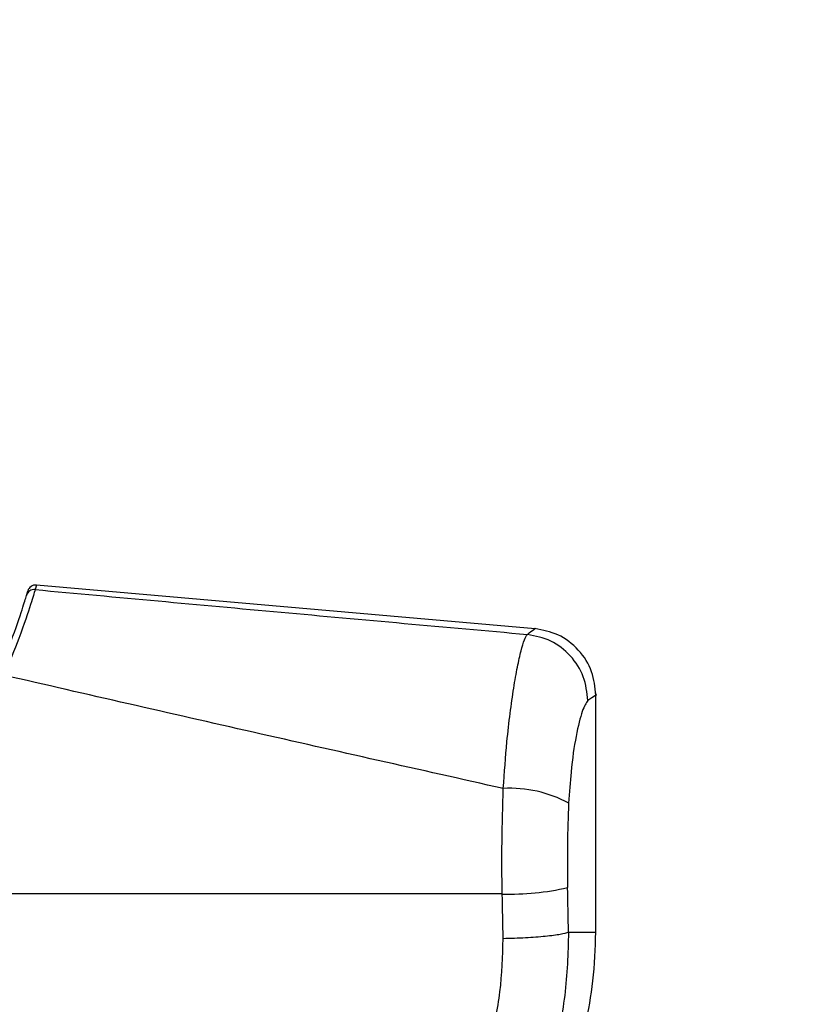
# Model space of a CAD drawing. Header units: millimetres. Extents: x 2436 to 18395, y 146 to 15846.
# Tile 8 of 45: x 3391 to 3486, y 5215 to 5333. Entities that reach past the tile are written whole.
import ezdxf

# ---------------------------------------------------------------- set-up
doc = ezdxf.new("R2010")
doc.units = ezdxf.units.MM
doc.header["$LTSCALE"] = 2
doc.layers.add('COMPONENT_GEOMETRY', color=7, linetype='Continuous')
doc.styles.add('SLDTEXTSTYLE0', font='TXT', dxfattribs={"width": 0.75})
doc.dimstyles.new('SLDDIMSTYLE0', dxfattribs={"dimtxt": 100, "dimasz": 6.604, "dimexe": 0, "dimexo": 0.0625, "dimgap": 25, "dimtad": 0, "dimtih": 1, "dimtoh": 1, "dimdec": 0, "dimrnd": 1e-09, "dimzin": 12, "dimdsep": 46, "dimtxsty": 'SLDTEXTSTYLE0', "dimsah": 1, "dimcen": 0.09, "dimadec": 0, "dimazin": 3, "dimtfac": 1, "dimtdec": 0, "dimtofl": 0, "dimtmove": 0, "dimatfit": 3, "dimfxl": 1, "dimfrac": 2, "dimtolj": 1, "dimtzin": 12, "dimarcsym": 0})

# ---------------------------------------------------------------- blocks, each defined once
blk = doc.blocks.new('_D')
at = {"layer": 'COMPONENT_GEOMETRY', "color": 7}
for p, q in [((10064.61, 5970.28), (10344.21, 5970.28)), ((10337.86, 5970.28), (10337.86, 3903.62)), ((10137.8, 3883.3), (10107.33, 3883.3)), ((10107.33, 3883.3), (10107.33, 3724.55)), ((10537.93, 3883.3), (10568.4, 3883.3)), ((10568.4, 3883.3), (10568.4, 3724.55)), ((10107.33, 3724.55), (10137.8, 3724.55)), ((10568.4, 3724.55), (10537.93, 3724.55)), ((10337.86, 1508.27), (10337.86, 3574.94)), ((3340.91, 1508.27), (10344.21, 1508.27))]:
    blk.add_line(p, q, dxfattribs=at)
for points in [[(10337.86, 5970.28), (10336.85, 5963.68), (10338.88, 5963.68)], [(10337.86, 1508.27), (10338.88, 1514.88), (10336.85, 1514.88)]]:
    blk.add_solid(points, dxfattribs=at)
at = {"layer": 'COMPONENT_GEOMETRY', "color": 7, "char_height": 100, "attachment_point": 1, "style": 'SLDTEXTSTYLE0'}
for s, insert in [('7\'3.83"', (10137.8, 3853.46)), ('2231', (10190.09, 3703.84))]:
    blk.add_mtext(s, dxfattribs=dict(at, insert=insert))

msp = doc.modelspace()

# ---------------------------------------------------------------- linework, layer by layer
at = {"color": 8, "linetype": 'Continuous', "lineweight": 25}
for p, q in [((3392.93, 5265.74), (3392.77, 5265.2)), ((3456.69, 5224.13), (3459.97, 5224.13))]:
    msp.add_line(p, q, dxfattribs=at)
at = {"color": 7, "linetype": 'Continuous', "lineweight": 25}
for p, q in [((3452.71, 5260.51), (3392.93, 5265.74)), ((3391.73, 5264.49), (3391.88, 5265.03)), ((3459.97, 5224.13), (3459.97, 5252.84)), ((3448.74, 5228.72), (3370.62, 5228.72))]:
    msp.add_line(p, q, dxfattribs=at)
for centre, radius, start, end in [((3392.84, 5264.75), 1, 85, 163.8113), ((3392.68, 5264.21), 0.998, 84.8658, 163.3399), ((3449.63, 5226.38), 15.01, 61.8211, 92.885), ((3449.57, 5260.59), 31.89, 268.5191, 282.7016)]:
    msp.add_arc(centre, radius, start, end, dxfattribs=at)
for centre, ratio in [((3295.64, 4901.83), 0.096655), ((3295.64, 4902.6), 0.101601)]:
    msp.add_ellipse(centre, major_axis=(0, 1617.44), ratio=ratio, start_param=4.91251, end_param=4.915889, dxfattribs=at)
for points, knots in [([(3388.11, 5254.78), (3388.73, 5256.23), (3390.13, 5259.52), (3391.36, 5263.25), (3391.6, 5264.08), (3391.73, 5264.49)], [0, 0, 0, 0, 0.281295, 0.64019, 1, 1, 1, 1]), ([(3392.77, 5265.2), (3392.64, 5264.76), (3392.37, 5263.89), (3391.1, 5259.94), (3389.66, 5256.46), (3389.02, 5254.93)], [0, 0, 0, 0, 0.3588979, 0.7178919, 1, 1, 1, 1]), ([(3392.77, 5265.2), (3402.59, 5264.29), (3422.24, 5262.48), (3441.92, 5260.71), (3451.76, 5259.83)], [0, 0, 0, 0, 0.499857, 1, 1, 1, 1]), ([(3448.87, 5241.36), (3449.01, 5243.27), (3449.24, 5246.47), (3449.69, 5250.43), (3450.12, 5253.46), (3450.57, 5255.99), (3451.01, 5257.94), (3451.42, 5259.3), (3451.65, 5259.65), (3451.76, 5259.83)], [0, 0, 0, 0, 0.196461, 0.330152, 0.463846, 0.597934, 0.732025, 0.866012, 1, 1, 1, 1]), ([(3459.97, 5252.55), (3459.87, 5253.5), (3459.66, 5255.48), (3458, 5258.07), (3455.56, 5259.96), (3453.61, 5260.33), (3452.67, 5260.52)], [0, 0, 0, 0, 0.241202, 0.5, 0.758798, 1, 1, 1, 1]), ([(3448.87, 5241.36), (3438.87, 5243.6), (3418.84, 5248.09), (3398.97, 5252.65), (3389.02, 5254.93)], [0, 0, 0, 0, 0.499424, 1, 1, 1, 1]), ([(3459.02, 5251.89), (3458.8, 5251.58), (3458.36, 5250.95), (3457.59, 5247.85), (3456.99, 5243.9), (3456.8, 5240.88), (3456.71, 5239.6)], [0, 0, 0, 0, 0.273074, 0.54299, 0.807448, 1, 1, 1, 1]), ([(3448.74, 5228.72), (3448.72, 5230.81), (3448.68, 5235.06), (3448.81, 5239.24), (3448.87, 5241.36)], [0, 0, 0, 0, 0.493479, 1, 1, 1, 1]), ([(3456.71, 5239.6), (3456.65, 5237.96), (3456.52, 5234.61), (3456.56, 5231.21), (3456.58, 5229.49)], [0, 0, 0, 0, 0.492721, 1, 1, 1, 1]), ([(3456.69, 5224.13), (3456.62, 5221.6), (3456.48, 5216.55), (3454.82, 5209.12), (3452.14, 5202.02), (3448.38, 5195.4), (3443.64, 5189.48), (3438.02, 5184.37), (3431.72, 5180.1), (3427.05, 5178.13), (3424.71, 5177.15)], [0, 0, 0, 0, 0.1250783, 0.2499562, 0.3753485, 0.5000016, 0.625552, 0.7498961, 0.8749898, 1, 1, 1, 1]), ([(3427.07, 5177.15), (3429.12, 5177.98), (3432.96, 5179.56), (3437.93, 5182.59), (3441.9, 5185.59), (3444.96, 5188.37), (3447.31, 5190.84), (3449.79, 5193.8), (3452.81, 5198.08), (3455.5, 5203.22), (3457.5, 5208.43), (3458.81, 5213.15), (3459.77, 5218.44), (3459.9, 5222.18), (3459.97, 5224.13)], [0, 0, 0, 0, 0.108651, 0.203682, 0.285091, 0.352854, 0.406967, 0.452198, 0.542478, 0.663818, 0.736206, 0.816373, 0.904302, 1, 1, 1, 1]), ([(3421.98, 5183.88), (3423.94, 5184.7), (3427.86, 5186.35), (3433.15, 5189.93), (3437.88, 5194.21), (3441.87, 5199.18), (3445.04, 5204.74), (3447.29, 5210.72), (3448.68, 5216.98), (3448.79, 5221.24), (3448.85, 5223.36)], [0, 0, 0, 0, 0.124405, 0.249474, 0.373855, 0.498989, 0.623387, 0.749223, 0.874701, 1, 1, 1, 1])]:
    msp.add_open_spline(points, degree=3, knots=knots, dxfattribs=at)
at = {"color": 8, "linetype": 'Continuous', "lineweight": 25}
for points, knots in [([(3451.76, 5259.83), (3452.36, 5260.29), (3452.96, 5260.74), (3452.66, 5260.51), (3452.66, 5260.51)], [0, 0, 0, 0, 0.995359, 1, 1, 1, 1]), ([(3459.96, 5252.54), (3459.97, 5252.55), (3460.28, 5252.76), (3459.65, 5252.33), (3459.02, 5251.89)], [0, 0, 0, 0, 0.004603, 1, 1, 1, 1])]:
    msp.add_open_spline(points, degree=3, knots=knots, dxfattribs=at)
at = {"color": 7, "linetype": 'Continuous', "lineweight": 25}
for points in [[(3459.02, 5251.89), (3458.91, 5252.87), (3458.68, 5254.83), (3457.03, 5257.36), (3454.66, 5259.23), (3452.73, 5259.63), (3451.76, 5259.83)], [(3456.69, 5224.13), (3456.42, 5224.04), (3455.88, 5223.86), (3454, 5223.63), (3451.59, 5223.44), (3449.76, 5223.39), (3448.85, 5223.36)]]:
    msp.add_open_spline(points, degree=3, dxfattribs=at)

# ---------------------------------------------------------------- dimensions: what is measured, and where the dimension line sits
at = {"layer": 'COMPONENT_GEOMETRY', "color": 7}
dim = msp.add_linear_dim(base=(10337.86, 1508.27), p1=(10062.07, 5970.28), p2=(3338.37, 1508.27), angle=90, dimstyle='SLDDIMSTYLE0', dxfattribs=at)
dim.commit()
dim.dimension.update_dxf_attribs({"geometry": '_D', "text_midpoint": (10337.86, 3739.28), "dimtype": 160})

doc.saveas('drawing.dxf')
